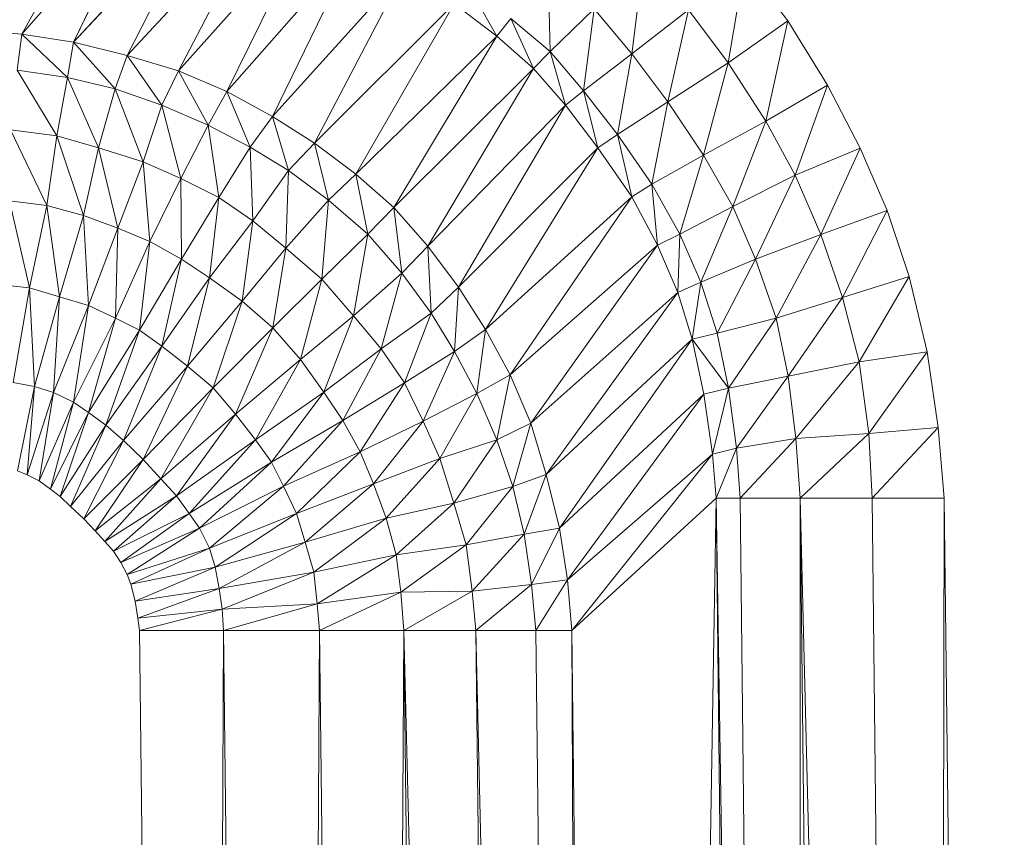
# Model space of a CAD drawing. Header units: metres. Extents: x 391.1 to 427.5, y 12.7 to 28.4.
# Tile 169 of 240: x 408.8315 to 408.8867, y 24.0261 to 24.072. Entities that reach past the tile are written whole.
import ezdxf

# ---------------------------------------------------------------- set-up
doc = ezdxf.new("R2010")
doc.units = ezdxf.units.M
doc.layers.add('02_MOBILIARIO', color=7, linetype='Continuous', lineweight=18)

# ---------------------------------------------------------------- blocks, each defined once
blk = doc.blocks.new('Family - Plats de dutxa PS-1-153501-01_ENLLUMENAT_PS1')
at = {"layer": '02_MOBILIARIO', "color": 253, "true_color": 0xaaaaaa}
for p, q in [((0.704435, 0.728821), (0.699866, 0.720494)), ((0.699866, 0.720494), (0.704435, 0.728821)), ((0.699866, 0.720494), (0.706908, 0.728618)), ((0.706908, 0.728618), (0.699866, 0.720494)), ((0.706908, 0.728618), (0.702759, 0.720043)), ((0.702759, 0.720043), (0.706908, 0.728618)), ((0.702759, 0.720043), (0.710273, 0.728133)), ((0.710273, 0.728133), (0.702759, 0.720043)), ((0.710273, 0.728133), (0.705764, 0.719293)), ((0.705764, 0.719293), (0.710273, 0.728133)), ((0.705764, 0.719293), (0.713367, 0.727487)), ((0.713367, 0.727487), (0.705764, 0.719293)), ((0.713367, 0.727487), (0.708656, 0.71843)), ((0.708656, 0.71843), (0.713367, 0.727487)), ((0.708656, 0.71843), (0.715984, 0.726672)), ((0.715984, 0.726672), (0.708656, 0.71843)), ((0.715984, 0.726672), (0.711361, 0.717266)), ((0.711361, 0.717266), (0.715984, 0.726672)), ((0.711361, 0.717266), (0.71865, 0.725544)), ((0.71865, 0.725544), (0.711361, 0.717266)), ((0.71865, 0.725544), (0.713916, 0.715878)), ((0.713916, 0.715878), (0.71865, 0.725544)), ((0.734098, 0.719382), (0.734772, 0.724776)), ((0.734772, 0.724776), (0.734098, 0.719382)), ((0.713916, 0.715878), (0.721359, 0.724094)), ((0.721359, 0.724094), (0.713916, 0.715878)), ((0.721359, 0.724094), (0.716282, 0.714376)), ((0.716282, 0.714376), (0.721359, 0.724094)), ((0.729379, 0.724101), (0.729514, 0.719517)), ((0.729514, 0.719517), (0.729379, 0.724101)), ((0.739508, 0.718877), (0.740424, 0.724408)), ((0.740424, 0.724408), (0.739508, 0.718877)), ((0.740424, 0.724408), (0.742853, 0.721235)), ((0.740424, 0.724408), (0.742853, 0.721235)), ((0.724867, 0.723292), (0.726512, 0.720373)), ((0.726512, 0.720373), (0.724867, 0.723292)), ((0.716282, 0.714376), (0.724113, 0.72219)), ((0.724113, 0.72219), (0.716282, 0.714376)), ((0.724113, 0.72219), (0.718593, 0.712641)), ((0.718593, 0.712641), (0.724113, 0.72219)), ((0.726512, 0.720373), (0.724113, 0.72219)), ((0.724113, 0.72219), (0.726512, 0.720373)), ((0.729514, 0.719517), (0.731985, 0.721908)), ((0.729514, 0.719517), (0.731985, 0.721908)), ((0.731375, 0.717308), (0.731985, 0.721908)), ((0.731985, 0.721908), (0.731375, 0.717308)), ((0.734098, 0.719382), (0.731985, 0.721908)), ((0.731985, 0.721908), (0.734098, 0.719382)), ((0.734098, 0.719382), (0.737277, 0.721855)), ((0.737277, 0.721855), (0.734098, 0.719382)), ((0.736121, 0.716686), (0.737277, 0.721855)), ((0.737277, 0.721855), (0.736121, 0.716686)), ((0.739508, 0.718877), (0.737277, 0.721855)), ((0.737277, 0.721855), (0.739508, 0.718877)), ((0.726512, 0.720373), (0.727305, 0.721378)), ((0.727305, 0.721378), (0.726512, 0.720373)), ((0.729514, 0.719517), (0.727305, 0.721378)), ((0.727305, 0.721378), (0.72857, 0.718573)), ((0.72857, 0.718573), (0.727305, 0.721378)), ((0.727305, 0.721378), (0.729514, 0.719517)), ((0.739508, 0.718877), (0.742853, 0.721235)), ((0.742853, 0.721235), (0.739508, 0.718877)), ((0.741614, 0.71561), (0.742853, 0.721235)), ((0.742853, 0.721235), (0.741614, 0.71561)), ((0.742853, 0.721235), (0.745071, 0.717635)), ((0.742853, 0.721235), (0.745071, 0.717635)), ((0.699866, 0.720494), (0.697019, 0.720731)), ((0.697019, 0.720731), (0.699866, 0.720494)), ((0.699603, 0.718467), (0.699866, 0.720494)), ((0.699866, 0.720494), (0.699603, 0.718467)), ((0.702759, 0.720043), (0.699866, 0.720494)), ((0.699866, 0.720494), (0.702421, 0.718054)), ((0.702421, 0.718054), (0.699866, 0.720494)), ((0.699866, 0.720494), (0.702759, 0.720043)), ((0.718593, 0.712641), (0.726512, 0.720373)), ((0.726512, 0.720373), (0.718593, 0.712641)), ((0.726512, 0.720373), (0.720739, 0.710758)), ((0.720739, 0.710758), (0.726512, 0.720373)), ((0.72857, 0.718573), (0.726512, 0.720373)), ((0.726512, 0.720373), (0.72857, 0.718573)), ((0.702421, 0.718054), (0.702759, 0.720043)), ((0.702759, 0.720043), (0.702421, 0.718054)), ((0.705764, 0.719293), (0.702759, 0.720043)), ((0.702759, 0.720043), (0.705088, 0.717416)), ((0.705088, 0.717416), (0.702759, 0.720043)), ((0.702759, 0.720043), (0.705764, 0.719293)), ((0.72857, 0.718573), (0.729514, 0.719517)), ((0.72857, 0.718573), (0.729514, 0.719517)), ((0.731375, 0.717308), (0.729514, 0.719517)), ((0.73037, 0.716515), (0.729514, 0.719517)), ((0.729514, 0.719517), (0.731375, 0.717308)), ((0.729514, 0.719517), (0.73037, 0.716515)), ((0.705088, 0.717416), (0.705764, 0.719293)), ((0.705764, 0.719293), (0.705088, 0.717416)), ((0.708656, 0.71843), (0.705764, 0.719293)), ((0.705764, 0.719293), (0.707717, 0.716516)), ((0.707717, 0.716516), (0.705764, 0.719293)), ((0.705764, 0.719293), (0.708656, 0.71843)), ((0.731375, 0.717308), (0.734098, 0.719382)), ((0.734098, 0.719382), (0.731375, 0.717308)), ((0.733289, 0.71487), (0.734098, 0.719382)), ((0.734098, 0.719382), (0.733289, 0.71487)), ((0.736121, 0.716686), (0.734098, 0.719382)), ((0.734098, 0.719382), (0.736121, 0.716686)), ((0.702421, 0.718054), (0.699603, 0.718467)), ((0.699603, 0.718467), (0.70182, 0.714789)), ((0.70182, 0.714789), (0.699603, 0.718467)), ((0.699603, 0.718467), (0.702421, 0.718054)), ((0.707717, 0.716516), (0.708656, 0.71843)), ((0.708656, 0.71843), (0.707717, 0.716516)), ((0.711361, 0.717266), (0.708656, 0.71843)), ((0.708656, 0.71843), (0.710309, 0.71539)), ((0.710309, 0.71539), (0.708656, 0.71843)), ((0.708656, 0.71843), (0.711361, 0.717266)), ((0.720739, 0.710758), (0.72857, 0.718573)), ((0.720739, 0.710758), (0.72857, 0.718573)), ((0.722637, 0.708596), (0.72857, 0.718573)), ((0.72857, 0.718573), (0.722637, 0.708596)), ((0.73037, 0.716515), (0.72857, 0.718573)), ((0.72857, 0.718573), (0.73037, 0.716515)), ((0.736121, 0.716686), (0.739508, 0.718877)), ((0.739508, 0.718877), (0.736121, 0.716686)), ((0.738111, 0.713704), (0.739508, 0.718877)), ((0.739508, 0.718877), (0.738111, 0.713704)), ((0.741614, 0.71561), (0.739508, 0.718877)), ((0.739508, 0.718877), (0.741614, 0.71561)), ((0.70182, 0.714789), (0.702421, 0.718054)), ((0.702421, 0.718054), (0.70182, 0.714789)), ((0.705088, 0.717416), (0.702421, 0.718054)), ((0.702421, 0.718054), (0.704152, 0.71411)), ((0.704152, 0.71411), (0.702421, 0.718054)), ((0.702421, 0.718054), (0.705088, 0.717416)), ((0.704152, 0.71411), (0.705088, 0.717416)), ((0.705088, 0.717416), (0.704152, 0.71411)), ((0.707717, 0.716516), (0.705088, 0.717416)), ((0.705088, 0.717416), (0.706669, 0.713322)), ((0.706669, 0.713322), (0.705088, 0.717416)), ((0.705088, 0.717416), (0.707717, 0.716516)), ((0.73037, 0.716515), (0.731375, 0.717308)), ((0.731375, 0.717308), (0.73037, 0.716515)), ((0.733289, 0.71487), (0.731375, 0.717308)), ((0.732187, 0.714116), (0.731375, 0.717308)), ((0.731375, 0.717308), (0.733289, 0.71487)), ((0.731375, 0.717308), (0.732187, 0.714116)), ((0.741614, 0.71561), (0.745071, 0.717635)), ((0.745071, 0.717635), (0.741614, 0.71561)), ((0.743267, 0.712582), (0.745071, 0.717635)), ((0.745071, 0.717635), (0.743267, 0.712582)), ((0.745071, 0.717635), (0.746908, 0.714101)), ((0.745071, 0.717635), (0.746908, 0.714101)), ((0.710309, 0.71539), (0.711361, 0.717266)), ((0.711361, 0.717266), (0.710309, 0.71539)), ((0.713916, 0.715878), (0.711361, 0.717266)), ((0.711361, 0.717266), (0.71268, 0.714148)), ((0.71268, 0.714148), (0.711361, 0.717266)), ((0.711361, 0.717266), (0.713916, 0.715878)), ((0.706669, 0.713322), (0.707717, 0.716516)), ((0.707717, 0.716516), (0.706669, 0.713322)), ((0.710309, 0.71539), (0.707717, 0.716516)), ((0.707717, 0.716516), (0.708773, 0.712384)), ((0.708773, 0.712384), (0.707717, 0.716516)), ((0.707717, 0.716516), (0.710309, 0.71539)), ((0.722637, 0.708596), (0.73037, 0.716515)), ((0.73037, 0.716515), (0.722637, 0.708596)), ((0.724373, 0.706286), (0.73037, 0.716515)), ((0.73037, 0.716515), (0.724373, 0.706286)), ((0.732187, 0.714116), (0.73037, 0.716515)), ((0.73037, 0.716515), (0.732187, 0.714116)), ((0.733289, 0.71487), (0.736121, 0.716686)), ((0.736121, 0.716686), (0.733289, 0.71487)), ((0.735212, 0.712078), (0.736121, 0.716686)), ((0.736121, 0.716686), (0.735212, 0.712078)), ((0.738111, 0.713704), (0.736121, 0.716686)), ((0.736121, 0.716686), (0.738111, 0.713704)), ((0.71268, 0.714148), (0.713916, 0.715878)), ((0.713916, 0.715878), (0.71268, 0.714148)), ((0.716282, 0.714376), (0.713916, 0.715878)), ((0.713916, 0.715878), (0.714821, 0.712834)), ((0.714821, 0.712834), (0.713916, 0.715878)), ((0.713916, 0.715878), (0.716282, 0.714376)), ((0.70182, 0.714789), (0.699227, 0.715127)), ((0.699227, 0.715127), (0.70126, 0.710871)), ((0.70126, 0.710871), (0.699227, 0.715127)), ((0.699227, 0.715127), (0.70182, 0.714789)), ((0.708773, 0.712384), (0.710309, 0.71539)), ((0.710309, 0.71539), (0.708773, 0.712384)), ((0.71268, 0.714148), (0.710309, 0.71539)), ((0.710309, 0.71539), (0.710914, 0.711333)), ((0.710914, 0.711333), (0.710309, 0.71539)), ((0.710309, 0.71539), (0.71268, 0.714148)), ((0.738111, 0.713704), (0.741614, 0.71561)), ((0.741614, 0.71561), (0.738111, 0.713704)), ((0.739755, 0.710814), (0.741614, 0.71561)), ((0.741614, 0.71561), (0.739755, 0.710814)), ((0.743267, 0.712582), (0.741614, 0.71561)), ((0.741614, 0.71561), (0.743267, 0.712582)), ((0.70126, 0.710871), (0.70182, 0.714789)), ((0.70182, 0.714789), (0.70126, 0.710871)), ((0.704152, 0.71411), (0.70182, 0.714789)), ((0.70182, 0.714789), (0.703326, 0.710308)), ((0.703326, 0.710308), (0.70182, 0.714789)), ((0.70182, 0.714789), (0.704152, 0.71411)), ((0.732187, 0.714116), (0.733289, 0.71487)), ((0.733289, 0.71487), (0.732187, 0.714116)), ((0.735212, 0.712078), (0.733289, 0.71487)), ((0.734091, 0.711362), (0.733289, 0.71487)), ((0.733289, 0.71487), (0.735212, 0.712078)), ((0.733289, 0.71487), (0.734091, 0.711362)), ((0.703326, 0.710308), (0.704152, 0.71411)), ((0.704152, 0.71411), (0.703326, 0.710308)), ((0.706669, 0.713322), (0.704152, 0.71411)), ((0.704152, 0.71411), (0.705242, 0.709595)), ((0.705242, 0.709595), (0.704152, 0.71411)), ((0.704152, 0.71411), (0.706669, 0.713322)), ((0.710914, 0.711333), (0.71268, 0.714148)), ((0.71268, 0.714148), (0.710914, 0.711333)), ((0.714821, 0.712834), (0.71268, 0.714148)), ((0.71268, 0.714148), (0.71283, 0.710019)), ((0.71283, 0.710019), (0.71268, 0.714148)), ((0.71268, 0.714148), (0.714821, 0.712834)), ((0.714821, 0.712834), (0.716282, 0.714376)), ((0.716282, 0.714376), (0.714821, 0.712834)), ((0.718593, 0.712641), (0.716282, 0.714376)), ((0.716282, 0.714376), (0.717075, 0.711183)), ((0.717075, 0.711183), (0.716282, 0.714376)), ((0.716282, 0.714376), (0.718593, 0.712641)), ((0.724373, 0.706286), (0.732187, 0.714116)), ((0.732187, 0.714116), (0.724373, 0.706286)), ((0.725874, 0.703919), (0.732187, 0.714116)), ((0.732187, 0.714116), (0.725874, 0.703919)), ((0.734091, 0.711362), (0.732187, 0.714116)), ((0.732187, 0.714116), (0.734091, 0.711362)), ((0.743267, 0.712582), (0.746908, 0.714101)), ((0.746908, 0.714101), (0.743267, 0.712582)), ((0.744694, 0.709251), (0.746908, 0.714101)), ((0.746908, 0.714101), (0.744694, 0.709251)), ((0.746908, 0.714101), (0.74842, 0.710589)), ((0.746908, 0.714101), (0.74842, 0.710589)), ((0.735212, 0.712078), (0.738111, 0.713704)), ((0.738111, 0.713704), (0.735212, 0.712078)), ((0.736795, 0.70927), (0.738111, 0.713704)), ((0.738111, 0.713704), (0.736795, 0.70927)), ((0.739755, 0.710814), (0.738111, 0.713704)), ((0.738111, 0.713704), (0.739755, 0.710814)), ((0.705242, 0.709595), (0.706669, 0.713322)), ((0.706669, 0.713322), (0.705242, 0.709595)), ((0.708773, 0.712384), (0.706669, 0.713322)), ((0.706669, 0.713322), (0.707045, 0.708845)), ((0.707045, 0.708845), (0.706669, 0.713322)), ((0.706669, 0.713322), (0.708773, 0.712384)), ((0.707045, 0.708845), (0.708773, 0.712384)), ((0.708773, 0.712384), (0.707045, 0.708845)), ((0.710914, 0.711333), (0.708773, 0.712384)), ((0.708773, 0.712384), (0.70881, 0.707869)), ((0.70881, 0.707869), (0.708773, 0.712384)), ((0.708773, 0.712384), (0.710914, 0.711333)), ((0.71283, 0.710019), (0.714821, 0.712834)), ((0.714821, 0.712834), (0.71283, 0.710019)), ((0.714821, 0.712834), (0.714671, 0.708481)), ((0.714671, 0.708481), (0.714821, 0.712834)), ((0.717075, 0.711183), (0.714821, 0.712834)), ((0.714821, 0.712834), (0.717075, 0.711183)), ((0.717075, 0.711183), (0.718593, 0.712641)), ((0.718593, 0.712641), (0.717075, 0.711183)), ((0.720739, 0.710758), (0.718593, 0.712641)), ((0.718593, 0.712641), (0.719267, 0.70927)), ((0.719267, 0.70927), (0.718593, 0.712641)), ((0.718593, 0.712641), (0.720739, 0.710758)), ((0.739755, 0.710814), (0.743267, 0.712582)), ((0.743267, 0.712582), (0.739755, 0.710814)), ((0.741026, 0.707857), (0.743267, 0.712582)), ((0.743267, 0.712582), (0.741026, 0.707857)), ((0.744694, 0.709251), (0.743267, 0.712582)), ((0.743267, 0.712582), (0.744694, 0.709251)), ((0.734091, 0.711362), (0.735212, 0.712078)), ((0.735212, 0.712078), (0.734091, 0.711362)), ((0.736795, 0.70927), (0.735212, 0.712078)), ((0.73554, 0.708654), (0.735212, 0.712078)), ((0.735212, 0.712078), (0.736795, 0.70927)), ((0.735212, 0.712078), (0.73554, 0.708654)), ((0.70881, 0.707869), (0.710914, 0.711333)), ((0.710914, 0.711333), (0.70881, 0.707869)), ((0.710914, 0.711333), (0.710388, 0.706818)), ((0.710388, 0.706818), (0.710914, 0.711333)), ((0.71283, 0.710019), (0.710914, 0.711333)), ((0.710914, 0.711333), (0.71283, 0.710019)), ((0.725874, 0.703919), (0.734091, 0.711362)), ((0.734091, 0.711362), (0.725874, 0.703919)), ((0.727263, 0.701364), (0.734091, 0.711362)), ((0.734091, 0.711362), (0.727263, 0.701364)), ((0.73554, 0.708654), (0.734091, 0.711362)), ((0.734091, 0.711362), (0.73554, 0.708654)), ((0.70126, 0.710871), (0.699156, 0.711134)), ((0.699156, 0.711134), (0.700283, 0.706244)), ((0.700283, 0.706244), (0.699156, 0.711134)), ((0.699156, 0.711134), (0.70126, 0.710871)), ((0.700283, 0.706244), (0.70126, 0.710871)), ((0.70126, 0.710871), (0.700283, 0.706244)), ((0.703326, 0.710308), (0.70126, 0.710871)), ((0.70126, 0.710871), (0.701974, 0.705756)), ((0.701974, 0.705756), (0.70126, 0.710871)), ((0.70126, 0.710871), (0.703326, 0.710308)), ((0.714671, 0.708481), (0.717075, 0.711183)), ((0.717075, 0.711183), (0.714671, 0.708481)), ((0.717075, 0.711183), (0.716697, 0.706743)), ((0.716697, 0.706743), (0.717075, 0.711183)), ((0.719267, 0.70927), (0.717075, 0.711183)), ((0.717075, 0.711183), (0.719267, 0.70927)), ((0.719267, 0.70927), (0.720739, 0.710758)), ((0.719267, 0.70927), (0.720739, 0.710758)), ((0.722637, 0.708596), (0.720739, 0.710758)), ((0.72118, 0.707078), (0.720739, 0.710758)), ((0.720739, 0.710758), (0.722637, 0.708596)), ((0.720739, 0.710758), (0.72118, 0.707078)), ((0.736795, 0.70927), (0.739755, 0.710814)), ((0.739755, 0.710814), (0.736795, 0.70927)), ((0.73796, 0.706565), (0.739755, 0.710814)), ((0.739755, 0.710814), (0.73796, 0.706565)), ((0.741026, 0.707857), (0.739755, 0.710814)), ((0.739755, 0.710814), (0.741026, 0.707857)), ((0.701974, 0.705756), (0.703326, 0.710308)), ((0.703326, 0.710308), (0.701974, 0.705756)), ((0.705242, 0.709595), (0.703326, 0.710308)), ((0.703326, 0.710308), (0.703589, 0.705268)), ((0.703589, 0.705268), (0.703326, 0.710308)), ((0.703326, 0.710308), (0.705242, 0.709595)), ((0.744694, 0.709251), (0.74842, 0.710589)), ((0.74842, 0.710589), (0.744694, 0.709251)), ((0.745916, 0.705715), (0.74842, 0.710589)), ((0.74842, 0.710589), (0.745916, 0.705715)), ((0.74842, 0.710589), (0.749651, 0.706895)), ((0.74842, 0.710589), (0.749651, 0.706895)), ((0.703589, 0.705268), (0.705242, 0.709595)), ((0.705242, 0.709595), (0.703589, 0.705268)), ((0.705242, 0.709595), (0.705109, 0.704551)), ((0.705109, 0.704551), (0.705242, 0.709595)), ((0.707045, 0.708845), (0.705242, 0.709595)), ((0.705242, 0.709595), (0.707045, 0.708845)), ((0.710388, 0.706818), (0.71283, 0.710019)), ((0.71283, 0.710019), (0.710388, 0.706818)), ((0.71283, 0.710019), (0.712229, 0.705505)), ((0.712229, 0.705505), (0.71283, 0.710019)), ((0.714671, 0.708481), (0.71283, 0.710019)), ((0.71283, 0.710019), (0.714671, 0.708481)), ((0.716697, 0.706743), (0.719267, 0.70927)), ((0.716697, 0.706743), (0.719267, 0.70927)), ((0.718477, 0.704674), (0.719267, 0.70927)), ((0.719267, 0.70927), (0.718477, 0.704674)), ((0.72118, 0.707078), (0.719267, 0.70927)), ((0.719267, 0.70927), (0.72118, 0.707078)), ((0.73554, 0.708654), (0.736795, 0.70927)), ((0.736795, 0.70927), (0.73554, 0.708654)), ((0.736669, 0.705987), (0.736795, 0.70927)), ((0.736795, 0.70927), (0.736669, 0.705987)), ((0.73796, 0.706565), (0.736795, 0.70927)), ((0.736795, 0.70927), (0.73796, 0.706565)), ((0.741026, 0.707857), (0.744694, 0.709251)), ((0.744694, 0.709251), (0.741026, 0.707857)), ((0.742188, 0.704551), (0.744694, 0.709251)), ((0.744694, 0.709251), (0.742188, 0.704551)), ((0.745916, 0.705715), (0.744694, 0.709251)), ((0.744694, 0.709251), (0.745916, 0.705715)), ((0.705109, 0.704551), (0.707045, 0.708845)), ((0.707045, 0.708845), (0.705109, 0.704551)), ((0.707045, 0.708845), (0.706458, 0.703877)), ((0.706458, 0.703877), (0.707045, 0.708845)), ((0.70881, 0.707869), (0.707045, 0.708845)), ((0.707045, 0.708845), (0.70881, 0.707869)), ((0.712229, 0.705505), (0.714671, 0.708481)), ((0.714671, 0.708481), (0.712229, 0.705505)), ((0.714671, 0.708481), (0.713941, 0.704015)), ((0.713941, 0.704015), (0.714671, 0.708481)), ((0.716697, 0.706743), (0.714671, 0.708481)), ((0.714671, 0.708481), (0.716697, 0.706743)), ((0.72118, 0.707078), (0.722637, 0.708596)), ((0.722637, 0.708596), (0.72118, 0.707078)), ((0.724373, 0.706286), (0.722637, 0.708596)), ((0.722831, 0.704824), (0.722637, 0.708596)), ((0.722637, 0.708596), (0.724373, 0.706286)), ((0.722637, 0.708596), (0.722831, 0.704824)), ((0.727263, 0.701364), (0.73554, 0.708654)), ((0.73554, 0.708654), (0.727263, 0.701364)), ((0.728426, 0.69866), (0.73554, 0.708654)), ((0.73554, 0.708654), (0.728426, 0.69866)), ((0.736669, 0.705987), (0.73554, 0.708654)), ((0.73554, 0.708654), (0.736669, 0.705987)), ((0.706458, 0.703877), (0.70881, 0.707869)), ((0.70881, 0.707869), (0.706458, 0.703877)), ((0.70881, 0.707869), (0.707721, 0.702979)), ((0.707721, 0.702979), (0.70881, 0.707869)), ((0.710388, 0.706818), (0.70881, 0.707869)), ((0.70881, 0.707869), (0.710388, 0.706818)), ((0.73796, 0.706565), (0.741026, 0.707857)), ((0.741026, 0.707857), (0.73796, 0.706565)), ((0.738876, 0.70371), (0.741026, 0.707857)), ((0.741026, 0.707857), (0.738876, 0.70371)), ((0.742188, 0.704551), (0.741026, 0.707857)), ((0.741026, 0.707857), (0.742188, 0.704551)), ((0.707721, 0.702979), (0.710388, 0.706818)), ((0.710388, 0.706818), (0.707721, 0.702979)), ((0.710388, 0.706818), (0.709154, 0.701854)), ((0.709154, 0.701854), (0.710388, 0.706818)), ((0.712229, 0.705505), (0.710388, 0.706818)), ((0.710388, 0.706818), (0.712229, 0.705505)), ((0.718477, 0.704674), (0.72118, 0.707078)), ((0.72118, 0.707078), (0.718477, 0.704674)), ((0.720016, 0.702833), (0.72118, 0.707078)), ((0.72118, 0.707078), (0.720016, 0.702833)), ((0.722831, 0.704824), (0.72118, 0.707078)), ((0.72118, 0.707078), (0.722831, 0.704824)), ((0.745916, 0.705715), (0.749651, 0.706895)), ((0.749651, 0.706895), (0.745916, 0.705715)), ((0.746848, 0.702106), (0.749651, 0.706895)), ((0.749651, 0.706895), (0.746848, 0.702106)), ((0.749651, 0.706895), (0.750676, 0.702653)), ((0.749651, 0.706895), (0.750676, 0.702653)), ((0.700283, 0.706244), (0.698518, 0.706432)), ((0.698518, 0.706432), (0.700283, 0.706244)), ((0.699367, 0.700944), (0.700283, 0.706244)), ((0.700283, 0.706244), (0.699367, 0.700944)), ((0.701974, 0.705756), (0.700283, 0.706244)), ((0.700283, 0.706244), (0.700561, 0.700706)), ((0.700561, 0.700706), (0.700283, 0.706244)), ((0.700283, 0.706244), (0.701974, 0.705756)), ((0.713941, 0.704015), (0.716697, 0.706743)), ((0.713941, 0.704015), (0.716697, 0.706743)), ((0.715502, 0.702232), (0.716697, 0.706743)), ((0.716697, 0.706743), (0.715502, 0.702232)), ((0.718477, 0.704674), (0.716697, 0.706743)), ((0.716697, 0.706743), (0.718477, 0.704674)), ((0.722831, 0.704824), (0.724373, 0.706286)), ((0.724373, 0.706286), (0.722831, 0.704824)), ((0.724144, 0.702683), (0.724373, 0.706286)), ((0.724373, 0.706286), (0.724144, 0.702683)), ((0.725874, 0.703919), (0.724373, 0.706286)), ((0.724373, 0.706286), (0.725874, 0.703919)), ((0.736669, 0.705987), (0.73796, 0.706565)), ((0.73796, 0.706565), (0.736669, 0.705987)), ((0.737484, 0.70337), (0.73796, 0.706565)), ((0.73796, 0.706565), (0.737484, 0.70337)), ((0.738876, 0.70371), (0.73796, 0.706565)), ((0.73796, 0.706565), (0.738876, 0.70371)), ((0.700561, 0.700706), (0.701974, 0.705756)), ((0.701974, 0.705756), (0.700561, 0.700706)), ((0.701974, 0.705756), (0.701635, 0.700386)), ((0.701635, 0.700386), (0.701974, 0.705756)), ((0.703589, 0.705268), (0.701974, 0.705756)), ((0.701974, 0.705756), (0.703589, 0.705268)), ((0.728426, 0.69866), (0.736669, 0.705987)), ((0.736669, 0.705987), (0.728426, 0.69866)), ((0.729289, 0.695767), (0.736669, 0.705987)), ((0.736669, 0.705987), (0.729289, 0.695767)), ((0.737484, 0.70337), (0.736669, 0.705987)), ((0.736669, 0.705987), (0.737484, 0.70337)), ((0.742188, 0.704551), (0.745916, 0.705715)), ((0.745916, 0.705715), (0.742188, 0.704551)), ((0.74286, 0.701296), (0.745916, 0.705715)), ((0.745916, 0.705715), (0.74286, 0.701296)), ((0.746848, 0.702106), (0.745916, 0.705715)), ((0.745916, 0.705715), (0.746848, 0.702106)), ((0.701635, 0.700386), (0.703589, 0.705268)), ((0.703589, 0.705268), (0.701635, 0.700386)), ((0.703589, 0.705268), (0.702753, 0.699839)), ((0.702753, 0.699839), (0.703589, 0.705268)), ((0.705109, 0.704551), (0.703589, 0.705268)), ((0.703589, 0.705268), (0.705109, 0.704551)), ((0.709154, 0.701854), (0.712229, 0.705505)), ((0.712229, 0.705505), (0.709154, 0.701854)), ((0.712229, 0.705505), (0.710604, 0.700643)), ((0.710604, 0.700643), (0.712229, 0.705505)), ((0.713941, 0.704015), (0.712229, 0.705505)), ((0.712229, 0.705505), (0.713941, 0.704015)), ((0.715502, 0.702232), (0.718477, 0.704674)), ((0.718477, 0.704674), (0.715502, 0.702232)), ((0.716815, 0.700391), (0.718477, 0.704674)), ((0.718477, 0.704674), (0.716815, 0.700391)), ((0.720016, 0.702833), (0.718477, 0.704674)), ((0.718477, 0.704674), (0.720016, 0.702833)), ((0.720016, 0.702833), (0.722831, 0.704824)), ((0.722831, 0.704824), (0.720016, 0.702833)), ((0.72133, 0.700917), (0.722831, 0.704824)), ((0.722831, 0.704824), (0.72133, 0.700917)), ((0.724144, 0.702683), (0.722831, 0.704824)), ((0.722831, 0.704824), (0.724144, 0.702683)), ((0.702753, 0.699839), (0.705109, 0.704551)), ((0.705109, 0.704551), (0.702753, 0.699839)), ((0.705109, 0.704551), (0.703589, 0.69926)), ((0.703589, 0.69926), (0.705109, 0.704551)), ((0.706458, 0.703877), (0.705109, 0.704551)), ((0.705109, 0.704551), (0.706458, 0.703877)), ((0.738876, 0.70371), (0.742188, 0.704551)), ((0.742188, 0.704551), (0.738876, 0.70371)), ((0.739522, 0.700616), (0.742188, 0.704551)), ((0.742188, 0.704551), (0.739522, 0.700616)), ((0.74286, 0.701296), (0.742188, 0.704551)), ((0.742188, 0.704551), (0.74286, 0.701296)), ((0.703589, 0.69926), (0.706458, 0.703877)), ((0.706458, 0.703877), (0.703589, 0.69926)), ((0.706458, 0.703877), (0.704566, 0.698547)), ((0.704566, 0.698547), (0.706458, 0.703877)), ((0.707721, 0.702979), (0.706458, 0.703877)), ((0.706458, 0.703877), (0.707721, 0.702979)), ((0.710604, 0.700643), (0.713941, 0.704015)), ((0.710604, 0.700643), (0.713941, 0.704015)), ((0.711851, 0.699158), (0.713941, 0.704015)), ((0.713941, 0.704015), (0.711851, 0.699158)), ((0.715502, 0.702232), (0.713941, 0.704015)), ((0.713941, 0.704015), (0.715502, 0.702232)), ((0.724144, 0.702683), (0.725874, 0.703919)), ((0.725874, 0.703919), (0.724144, 0.702683)), ((0.725386, 0.700313), (0.725874, 0.703919)), ((0.725874, 0.703919), (0.725386, 0.700313)), ((0.727263, 0.701364), (0.725874, 0.703919)), ((0.725874, 0.703919), (0.727263, 0.701364)), ((0.738876, 0.70371), (0.737484, 0.70337)), ((0.738876, 0.70371), (0.737484, 0.70337)), ((0.739522, 0.700616), (0.738876, 0.70371)), ((0.738876, 0.70371), (0.739522, 0.700616)), ((0.704566, 0.698547), (0.707721, 0.702979)), ((0.707721, 0.702979), (0.704566, 0.698547)), ((0.707721, 0.702979), (0.705572, 0.697674)), ((0.705572, 0.697674), (0.707721, 0.702979)), ((0.709154, 0.701854), (0.707721, 0.702979)), ((0.707721, 0.702979), (0.709154, 0.701854)), ((0.729289, 0.695767), (0.737484, 0.70337)), ((0.737484, 0.70337), (0.729289, 0.695767)), ((0.73004, 0.692762), (0.737484, 0.70337)), ((0.737484, 0.70337), (0.73004, 0.692762)), ((0.739522, 0.700616), (0.737484, 0.70337)), ((0.738129, 0.700276), (0.737484, 0.70337)), ((0.737484, 0.70337), (0.739522, 0.700616)), ((0.737484, 0.70337), (0.738129, 0.700276)), ((0.716815, 0.700391), (0.720016, 0.702833)), ((0.720016, 0.702833), (0.716815, 0.700391)), ((0.717866, 0.698814), (0.720016, 0.702833)), ((0.720016, 0.702833), (0.717866, 0.698814)), ((0.72133, 0.700917), (0.720016, 0.702833)), ((0.720016, 0.702833), (0.72133, 0.700917)), ((0.72133, 0.700917), (0.724144, 0.702683)), ((0.724144, 0.702683), (0.72133, 0.700917)), ((0.72238, 0.698776), (0.724144, 0.702683)), ((0.724144, 0.702683), (0.72238, 0.698776)), ((0.725386, 0.700313), (0.724144, 0.702683)), ((0.724144, 0.702683), (0.725386, 0.700313)), ((0.746848, 0.702106), (0.750676, 0.702653)), ((0.750676, 0.702653), (0.746848, 0.702106)), ((0.747395, 0.69807), (0.750676, 0.702653)), ((0.750676, 0.702653), (0.747395, 0.69807)), ((0.750676, 0.702653), (0.751291, 0.698412)), ((0.750676, 0.702653), (0.751291, 0.698412)), ((0.705572, 0.697674), (0.709154, 0.701854)), ((0.709154, 0.701854), (0.705572, 0.697674)), ((0.709154, 0.701854), (0.706672, 0.696607)), ((0.706672, 0.696607), (0.709154, 0.701854)), ((0.710604, 0.700643), (0.709154, 0.701854)), ((0.709154, 0.701854), (0.710604, 0.700643)), ((0.711851, 0.699158), (0.715502, 0.702232)), ((0.715502, 0.702232), (0.711851, 0.699158)), ((0.712976, 0.697724), (0.715502, 0.702232)), ((0.715502, 0.702232), (0.712976, 0.697724)), ((0.716815, 0.700391), (0.715502, 0.702232)), ((0.715502, 0.702232), (0.716815, 0.700391)), ((0.74286, 0.701296), (0.746848, 0.702106)), ((0.746848, 0.702106), (0.74286, 0.701296)), ((0.743295, 0.697796), (0.746848, 0.702106)), ((0.746848, 0.702106), (0.743295, 0.697796)), ((0.747395, 0.69807), (0.746848, 0.702106)), ((0.746848, 0.702106), (0.747395, 0.69807)), ((0.725386, 0.700313), (0.727263, 0.701364)), ((0.727263, 0.701364), (0.725386, 0.700313)), ((0.726512, 0.697721), (0.727263, 0.701364)), ((0.727263, 0.701364), (0.726512, 0.697721)), ((0.728426, 0.69866), (0.727263, 0.701364)), ((0.727263, 0.701364), (0.728426, 0.69866)), ((0.739522, 0.700616), (0.74286, 0.701296)), ((0.74286, 0.701296), (0.739522, 0.700616)), ((0.739973, 0.697251), (0.74286, 0.701296)), ((0.74286, 0.701296), (0.739973, 0.697251)), ((0.743295, 0.697796), (0.74286, 0.701296)), ((0.74286, 0.701296), (0.743295, 0.697796)), ((0.700561, 0.700706), (0.699367, 0.700944)), ((0.699367, 0.700944), (0.700561, 0.700706)), ((0.717866, 0.698814), (0.72133, 0.700917)), ((0.72133, 0.700917), (0.717866, 0.698814)), ((0.718842, 0.697048), (0.72133, 0.700917)), ((0.72133, 0.700917), (0.718842, 0.697048)), ((0.72238, 0.698776), (0.72133, 0.700917)), ((0.72133, 0.700917), (0.72238, 0.698776)), ((0.699606, 0.69598), (0.700561, 0.700706)), ((0.700561, 0.700706), (0.699606, 0.69598)), ((0.700561, 0.700706), (0.700149, 0.695763)), ((0.700149, 0.695763), (0.700561, 0.700706)), ((0.700149, 0.695763), (0.701635, 0.700386)), ((0.701635, 0.700386), (0.700149, 0.695763)), ((0.701635, 0.700386), (0.700561, 0.700706)), ((0.700561, 0.700706), (0.701635, 0.700386)), ((0.701635, 0.700386), (0.700821, 0.695416)), ((0.700821, 0.695416), (0.701635, 0.700386)), ((0.702753, 0.699839), (0.701635, 0.700386)), ((0.701635, 0.700386), (0.702753, 0.699839)), ((0.706672, 0.696607), (0.710604, 0.700643)), ((0.706672, 0.696607), (0.710604, 0.700643)), ((0.707666, 0.695524), (0.710604, 0.700643)), ((0.710604, 0.700643), (0.707666, 0.695524)), ((0.711851, 0.699158), (0.710604, 0.700643)), ((0.710604, 0.700643), (0.711851, 0.699158)), ((0.712976, 0.697724), (0.716815, 0.700391)), ((0.716815, 0.700391), (0.712976, 0.697724)), ((0.713873, 0.696461), (0.716815, 0.700391)), ((0.716815, 0.700391), (0.713873, 0.696461)), ((0.717866, 0.698814), (0.716815, 0.700391)), ((0.716815, 0.700391), (0.717866, 0.698814)), ((0.72238, 0.698776), (0.725386, 0.700313)), ((0.725386, 0.700313), (0.72238, 0.698776)), ((0.723319, 0.696672), (0.725386, 0.700313)), ((0.725386, 0.700313), (0.723319, 0.696672)), ((0.726512, 0.697721), (0.725386, 0.700313)), ((0.725386, 0.700313), (0.726512, 0.697721)), ((0.73004, 0.692762), (0.738129, 0.700276)), ((0.738129, 0.700276), (0.73004, 0.692762)), ((0.73049, 0.689869), (0.738129, 0.700276)), ((0.738129, 0.700276), (0.73049, 0.689869)), ((0.738129, 0.700276), (0.739522, 0.700616)), ((0.738129, 0.700276), (0.739522, 0.700616)), ((0.738615, 0.696911), (0.738129, 0.700276)), ((0.738129, 0.700276), (0.738615, 0.696911)), ((0.738615, 0.696911), (0.739522, 0.700616)), ((0.739522, 0.700616), (0.738615, 0.696911)), ((0.739973, 0.697251), (0.739522, 0.700616)), ((0.739522, 0.700616), (0.739973, 0.697251)), ((0.700821, 0.695416), (0.702753, 0.699839)), ((0.702753, 0.699839), (0.700821, 0.695416)), ((0.702753, 0.699839), (0.701473, 0.694959)), ((0.701473, 0.694959), (0.702753, 0.699839)), ((0.703589, 0.69926), (0.702753, 0.699839)), ((0.702753, 0.699839), (0.703589, 0.69926)), ((0.701473, 0.694959), (0.703589, 0.69926)), ((0.703589, 0.69926), (0.701473, 0.694959)), ((0.703589, 0.69926), (0.702012, 0.694539)), ((0.702012, 0.694539), (0.703589, 0.69926)), ((0.704566, 0.698547), (0.703589, 0.69926)), ((0.703589, 0.69926), (0.704566, 0.698547)), ((0.707666, 0.695524), (0.711851, 0.699158)), ((0.711851, 0.699158), (0.707666, 0.695524)), ((0.708544, 0.694569), (0.711851, 0.699158)), ((0.711851, 0.699158), (0.708544, 0.694569)), ((0.712976, 0.697724), (0.711851, 0.699158)), ((0.711851, 0.699158), (0.712976, 0.697724)), ((0.702012, 0.694539), (0.704566, 0.698547)), ((0.704566, 0.698547), (0.702012, 0.694539)), ((0.704566, 0.698547), (0.702597, 0.693983)), ((0.702597, 0.693983), (0.704566, 0.698547)), ((0.705572, 0.697674), (0.704566, 0.698547)), ((0.704566, 0.698547), (0.705572, 0.697674)), ((0.713873, 0.696461), (0.717866, 0.698814)), ((0.717866, 0.698814), (0.713873, 0.696461)), ((0.714548, 0.695113), (0.717866, 0.698814)), ((0.717866, 0.698814), (0.714548, 0.695113)), ((0.718842, 0.697048), (0.717866, 0.698814)), ((0.717866, 0.698814), (0.718842, 0.697048)), ((0.718842, 0.697048), (0.72238, 0.698776)), ((0.72238, 0.698776), (0.718842, 0.697048)), ((0.719592, 0.695245), (0.72238, 0.698776)), ((0.72238, 0.698776), (0.719592, 0.695245)), ((0.723319, 0.696672), (0.72238, 0.698776)), ((0.72238, 0.698776), (0.723319, 0.696672)), ((0.726512, 0.697721), (0.728426, 0.69866)), ((0.728426, 0.69866), (0.726512, 0.697721)), ((0.727413, 0.695091), (0.728426, 0.69866)), ((0.728426, 0.69866), (0.727413, 0.695091)), ((0.729289, 0.695767), (0.728426, 0.69866)), ((0.728426, 0.69866), (0.729289, 0.695767)), ((0.743295, 0.697796), (0.747395, 0.69807)), ((0.747395, 0.69807), (0.743295, 0.697796)), ((0.743536, 0.694438), (0.747395, 0.69807)), ((0.747395, 0.69807), (0.743536, 0.694438)), ((0.747395, 0.69807), (0.751291, 0.698412)), ((0.751291, 0.698412), (0.747395, 0.69807)), ((0.747581, 0.694438), (0.747395, 0.69807)), ((0.747395, 0.69807), (0.747581, 0.694438)), ((0.747581, 0.694438), (0.751291, 0.698412)), ((0.751291, 0.698412), (0.747581, 0.694438)), ((0.751291, 0.698412), (0.751626, 0.694438)), ((0.751291, 0.698412), (0.751626, 0.694438)), ((0.702597, 0.693983), (0.705572, 0.697674)), ((0.705572, 0.697674), (0.702597, 0.693983)), ((0.705572, 0.697674), (0.703332, 0.693278)), ((0.703332, 0.693278), (0.705572, 0.697674)), ((0.706672, 0.696607), (0.705572, 0.697674)), ((0.705572, 0.697674), (0.706672, 0.696607)), ((0.708544, 0.694569), (0.712976, 0.697724)), ((0.712976, 0.697724), (0.708544, 0.694569)), ((0.709257, 0.693592), (0.712976, 0.697724)), ((0.712976, 0.697724), (0.709257, 0.693592)), ((0.713873, 0.696461), (0.712976, 0.697724)), ((0.712976, 0.697724), (0.713873, 0.696461)), ((0.723319, 0.696672), (0.726512, 0.697721)), ((0.726512, 0.697721), (0.723319, 0.696672)), ((0.724107, 0.694156), (0.726512, 0.697721)), ((0.726512, 0.697721), (0.724107, 0.694156)), ((0.727413, 0.695091), (0.726512, 0.697721)), ((0.726512, 0.697721), (0.727413, 0.695091)), ((0.739973, 0.697251), (0.743295, 0.697796)), ((0.743295, 0.697796), (0.739973, 0.697251)), ((0.740166, 0.694438), (0.743295, 0.697796)), ((0.743295, 0.697796), (0.740166, 0.694438)), ((0.743536, 0.694438), (0.743295, 0.697796)), ((0.743295, 0.697796), (0.743536, 0.694438)), ((0.714548, 0.695113), (0.718842, 0.697048)), ((0.718842, 0.697048), (0.714548, 0.695113)), ((0.715265, 0.693592), (0.718842, 0.697048)), ((0.718842, 0.697048), (0.715265, 0.693592)), ((0.719592, 0.695245), (0.718842, 0.697048)), ((0.718842, 0.697048), (0.719592, 0.695245)), ((0.73049, 0.689869), (0.738615, 0.696911)), ((0.738615, 0.696911), (0.73049, 0.689869)), ((0.730727, 0.687023), (0.738615, 0.696911)), ((0.738615, 0.696911), (0.730727, 0.687023)), ((0.738615, 0.696911), (0.739973, 0.697251)), ((0.739973, 0.697251), (0.738615, 0.696911)), ((0.738817, 0.694438), (0.738615, 0.696911)), ((0.738615, 0.696911), (0.738817, 0.694438)), ((0.738817, 0.694438), (0.739973, 0.697251)), ((0.739973, 0.697251), (0.738817, 0.694438)), ((0.740166, 0.694438), (0.739973, 0.697251)), ((0.739973, 0.697251), (0.740166, 0.694438)), ((0.703332, 0.693278), (0.706672, 0.696607)), ((0.703332, 0.693278), (0.706672, 0.696607)), ((0.703977, 0.692618), (0.706672, 0.696607)), ((0.706672, 0.696607), (0.703977, 0.692618)), ((0.707666, 0.695524), (0.706672, 0.696607)), ((0.706672, 0.696607), (0.707666, 0.695524)), ((0.709257, 0.693592), (0.713873, 0.696461)), ((0.713873, 0.696461), (0.709257, 0.693592)), ((0.709835, 0.692756), (0.713873, 0.696461)), ((0.713873, 0.696461), (0.709835, 0.692756)), ((0.714548, 0.695113), (0.713873, 0.696461)), ((0.713873, 0.696461), (0.714548, 0.695113)), ((0.719592, 0.695245), (0.723319, 0.696672)), ((0.723319, 0.696672), (0.719592, 0.695245)), ((0.720305, 0.693329), (0.723319, 0.696672)), ((0.723319, 0.696672), (0.720305, 0.693329)), ((0.724107, 0.694156), (0.723319, 0.696672)), ((0.723319, 0.696672), (0.724107, 0.694156)), ((0.700149, 0.695763), (0.699606, 0.69598)), ((0.699606, 0.69598), (0.700149, 0.695763)), ((0.700821, 0.695416), (0.700149, 0.695763)), ((0.700149, 0.695763), (0.700821, 0.695416)), ((0.727413, 0.695091), (0.729289, 0.695767)), ((0.729289, 0.695767), (0.727413, 0.695091)), ((0.728051, 0.692424), (0.729289, 0.695767)), ((0.729289, 0.695767), (0.728051, 0.692424)), ((0.73004, 0.692762), (0.729289, 0.695767)), ((0.729289, 0.695767), (0.73004, 0.692762)), ((0.701473, 0.694959), (0.700821, 0.695416)), ((0.700821, 0.695416), (0.701473, 0.694959)), ((0.703977, 0.692618), (0.707666, 0.695524)), ((0.707666, 0.695524), (0.703977, 0.692618)), ((0.704517, 0.692017), (0.707666, 0.695524)), ((0.707666, 0.695524), (0.704517, 0.692017)), ((0.708544, 0.694569), (0.707666, 0.695524)), ((0.707666, 0.695524), (0.708544, 0.694569)), ((0.715265, 0.693592), (0.719592, 0.695245)), ((0.719592, 0.695245), (0.715265, 0.693592)), ((0.715753, 0.691977), (0.719592, 0.695245)), ((0.719592, 0.695245), (0.715753, 0.691977)), ((0.720305, 0.693329), (0.719592, 0.695245)), ((0.719592, 0.695245), (0.720305, 0.693329)), ((0.702012, 0.694539), (0.701473, 0.694959)), ((0.701473, 0.694959), (0.702012, 0.694539)), ((0.709835, 0.692756), (0.714548, 0.695113)), ((0.714548, 0.695113), (0.709835, 0.692756)), ((0.710383, 0.691639), (0.714548, 0.695113)), ((0.714548, 0.695113), (0.710383, 0.691639)), ((0.715265, 0.693592), (0.714548, 0.695113)), ((0.714548, 0.695113), (0.715265, 0.693592)), ((0.724107, 0.694156), (0.727413, 0.695091)), ((0.727413, 0.695091), (0.724107, 0.694156)), ((0.724786, 0.691823), (0.727413, 0.695091)), ((0.727413, 0.695091), (0.724786, 0.691823)), ((0.728051, 0.692424), (0.727413, 0.695091)), ((0.727413, 0.695091), (0.728051, 0.692424)), ((0.702597, 0.693983), (0.702012, 0.694539)), ((0.702012, 0.694539), (0.702597, 0.693983)), ((0.704517, 0.692017), (0.708544, 0.694569)), ((0.708544, 0.694569), (0.704517, 0.692017)), ((0.704996, 0.691462), (0.708544, 0.694569)), ((0.708544, 0.694569), (0.704996, 0.691462)), ((0.709257, 0.693592), (0.708544, 0.694569)), ((0.708544, 0.694569), (0.709257, 0.693592)), ((0.720305, 0.693329), (0.724107, 0.694156)), ((0.724107, 0.694156), (0.720305, 0.693329)), ((0.720868, 0.691263), (0.724107, 0.694156)), ((0.724107, 0.694156), (0.720868, 0.691263)), ((0.724786, 0.691823), (0.724107, 0.694156)), ((0.724107, 0.694156), (0.724786, 0.691823)), ((0.730727, 0.687023), (0.738817, 0.694438)), ((0.738817, 0.694438), (0.730727, 0.687023)), ((0.734098, 0.4), (0.738817, 0.694438)), ((0.738817, 0.694438), (0.734098, 0.4)), ((0.742188, 0.4), (0.738817, 0.694438)), ((0.738817, 0.694438), (0.743536, 0.4)), ((0.740166, 0.694438), (0.738817, 0.694438)), ((0.743536, 0.4), (0.738817, 0.694438)), ((0.740166, 0.694438), (0.738817, 0.694438)), ((0.738817, 0.694438), (0.742188, 0.4)), ((0.743536, 0.4), (0.740166, 0.694438)), ((0.740166, 0.694438), (0.743536, 0.694438)), ((0.743536, 0.694438), (0.740166, 0.694438)), ((0.740166, 0.694438), (0.743536, 0.4)), ((0.746907, 0.4), (0.743536, 0.694438)), ((0.743536, 0.694438), (0.750952, 0.4)), ((0.747581, 0.694438), (0.743536, 0.694438)), ((0.750952, 0.4), (0.743536, 0.694438)), ((0.747581, 0.694438), (0.743536, 0.694438)), ((0.743536, 0.4), (0.743536, 0.694438)), ((0.743536, 0.694438), (0.746907, 0.4)), ((0.743536, 0.694438), (0.743536, 0.4)), ((0.750952, 0.4), (0.747581, 0.694438)), ((0.747581, 0.694438), (0.751626, 0.694438)), ((0.751626, 0.694438), (0.747581, 0.694438)), ((0.747581, 0.694438), (0.750952, 0.4)), ((0.750952, 0.4), (0.751626, 0.694438)), ((0.751626, 0.694438), (0.750952, 0.4)), ((0.751626, 0.694438), (0.754997, 0.4)), ((0.751626, 0.694438), (0.754997, 0.4)), ((0.703332, 0.693278), (0.702597, 0.693983)), ((0.702597, 0.693983), (0.703332, 0.693278)), ((0.704996, 0.691462), (0.709257, 0.693592)), ((0.709257, 0.693592), (0.704996, 0.691462)), ((0.705413, 0.690825), (0.709257, 0.693592)), ((0.709257, 0.693592), (0.705413, 0.690825)), ((0.709835, 0.692756), (0.709257, 0.693592)), ((0.709257, 0.693592), (0.709835, 0.692756)), ((0.710383, 0.691639), (0.715265, 0.693592)), ((0.715265, 0.693592), (0.710383, 0.691639)), ((0.710703, 0.690564), (0.715265, 0.693592)), ((0.715265, 0.693592), (0.710703, 0.690564)), ((0.715753, 0.691977), (0.715265, 0.693592)), ((0.715265, 0.693592), (0.715753, 0.691977)), ((0.703332, 0.693278), (0.703977, 0.692618)), ((0.703977, 0.692618), (0.703332, 0.693278)), ((0.715753, 0.691977), (0.720305, 0.693329)), ((0.720305, 0.693329), (0.715753, 0.691977)), ((0.716241, 0.690286), (0.720305, 0.693329)), ((0.720305, 0.693329), (0.716241, 0.690286)), ((0.720868, 0.691263), (0.720305, 0.693329)), ((0.720305, 0.693329), (0.720868, 0.691263)), ((0.703977, 0.692618), (0.704517, 0.692017)), ((0.704517, 0.692017), (0.703977, 0.692618)), ((0.705413, 0.690825), (0.709835, 0.692756)), ((0.709835, 0.692756), (0.705413, 0.690825)), ((0.70576, 0.690152), (0.709835, 0.692756)), ((0.709835, 0.692756), (0.70576, 0.690152)), ((0.710383, 0.691639), (0.709835, 0.692756)), ((0.709835, 0.692756), (0.710383, 0.691639)), ((0.724786, 0.691823), (0.728051, 0.692424)), ((0.728051, 0.692424), (0.724786, 0.691823)), ((0.725124, 0.689231), (0.728051, 0.692424)), ((0.728051, 0.692424), (0.725124, 0.689231)), ((0.728051, 0.692424), (0.73004, 0.692762)), ((0.73004, 0.692762), (0.728051, 0.692424)), ((0.728464, 0.689606), (0.728051, 0.692424)), ((0.728051, 0.692424), (0.728464, 0.689606)), ((0.728464, 0.689606), (0.73004, 0.692762)), ((0.73004, 0.692762), (0.728464, 0.689606)), ((0.73049, 0.689869), (0.73004, 0.692762)), ((0.73004, 0.692762), (0.73049, 0.689869)), ((0.704517, 0.692017), (0.704996, 0.691462)), ((0.704996, 0.691462), (0.704517, 0.692017)), ((0.710703, 0.690564), (0.715753, 0.691977)), ((0.715753, 0.691977), (0.710703, 0.690564)), ((0.710941, 0.689371), (0.715753, 0.691977)), ((0.715753, 0.691977), (0.710941, 0.689371)), ((0.716241, 0.690286), (0.715753, 0.691977)), ((0.715753, 0.691977), (0.716241, 0.690286)), ((0.704996, 0.691462), (0.705413, 0.690825)), ((0.705413, 0.690825), (0.704996, 0.691462)), ((0.70576, 0.690152), (0.710383, 0.691639)), ((0.710383, 0.691639), (0.70576, 0.690152)), ((0.705977, 0.689609), (0.710383, 0.691639)), ((0.710383, 0.691639), (0.705977, 0.689609)), ((0.710703, 0.690564), (0.710383, 0.691639)), ((0.710383, 0.691639), (0.710703, 0.690564)), ((0.720868, 0.691263), (0.724786, 0.691823)), ((0.724786, 0.691823), (0.720868, 0.691263)), ((0.721131, 0.689159), (0.724786, 0.691823)), ((0.724786, 0.691823), (0.721131, 0.689159)), ((0.725124, 0.689231), (0.724786, 0.691823)), ((0.724786, 0.691823), (0.725124, 0.689231)), ((0.705413, 0.690825), (0.70576, 0.690152)), ((0.70576, 0.690152), (0.705413, 0.690825)), ((0.716241, 0.690286), (0.720868, 0.691263)), ((0.720868, 0.691263), (0.716241, 0.690286)), ((0.716429, 0.688521), (0.720868, 0.691263)), ((0.720868, 0.691263), (0.716429, 0.688521)), ((0.721131, 0.689159), (0.720868, 0.691263)), ((0.720868, 0.691263), (0.721131, 0.689159)), ((0.705977, 0.689609), (0.710703, 0.690564)), ((0.710703, 0.690564), (0.705977, 0.689609)), ((0.706215, 0.688655), (0.710703, 0.690564)), ((0.710703, 0.690564), (0.706215, 0.688655)), ((0.710941, 0.689371), (0.710703, 0.690564)), ((0.710703, 0.690564), (0.710941, 0.689371)), ((0.710941, 0.689371), (0.716241, 0.690286)), ((0.716241, 0.690286), (0.710941, 0.689371)), ((0.711093, 0.688221), (0.716241, 0.690286)), ((0.716241, 0.690286), (0.711093, 0.688221)), ((0.716429, 0.688521), (0.716241, 0.690286)), ((0.716241, 0.690286), (0.716429, 0.688521)), ((0.70576, 0.690152), (0.705977, 0.689609)), ((0.705977, 0.689609), (0.70576, 0.690152)), ((0.728464, 0.689606), (0.73049, 0.689869)), ((0.73049, 0.689869), (0.728464, 0.689606)), ((0.728705, 0.687023), (0.73049, 0.689869)), ((0.73049, 0.689869), (0.728705, 0.687023)), ((0.730727, 0.687023), (0.73049, 0.689869)), ((0.73049, 0.689869), (0.730727, 0.687023)), ((0.705977, 0.689609), (0.706215, 0.688655)), ((0.706215, 0.688655), (0.705977, 0.689609)), ((0.706215, 0.688655), (0.710941, 0.689371)), ((0.710941, 0.689371), (0.706215, 0.688655)), ((0.706367, 0.6877), (0.710941, 0.689371)), ((0.710941, 0.689371), (0.706367, 0.6877)), ((0.711093, 0.688221), (0.710941, 0.689371)), ((0.710941, 0.689371), (0.711093, 0.688221)), ((0.716429, 0.688521), (0.721131, 0.689159)), ((0.721131, 0.689159), (0.716429, 0.688521)), ((0.71657, 0.687023), (0.721131, 0.689159)), ((0.721131, 0.689159), (0.71657, 0.687023)), ((0.721131, 0.689159), (0.725124, 0.689231)), ((0.725124, 0.689231), (0.721131, 0.689159)), ((0.721289, 0.687023), (0.721131, 0.689159)), ((0.721131, 0.689159), (0.721289, 0.687023)), ((0.721289, 0.687023), (0.725124, 0.689231)), ((0.725124, 0.689231), (0.721289, 0.687023)), ((0.725124, 0.689231), (0.728464, 0.689606)), ((0.728464, 0.689606), (0.725124, 0.689231)), ((0.725334, 0.687023), (0.725124, 0.689231)), ((0.725124, 0.689231), (0.725334, 0.687023)), ((0.725334, 0.687023), (0.728464, 0.689606)), ((0.728464, 0.689606), (0.725334, 0.687023)), ((0.728705, 0.687023), (0.728464, 0.689606)), ((0.728464, 0.689606), (0.728705, 0.687023)), ((0.706215, 0.688655), (0.706367, 0.6877)), ((0.706367, 0.6877), (0.706215, 0.688655)), ((0.706367, 0.6877), (0.711093, 0.688221)), ((0.711093, 0.688221), (0.706367, 0.6877)), ((0.706458, 0.687023), (0.711093, 0.688221)), ((0.711093, 0.688221), (0.706458, 0.687023)), ((0.711093, 0.688221), (0.716429, 0.688521)), ((0.716429, 0.688521), (0.711093, 0.688221)), ((0.711177, 0.687023), (0.711093, 0.688221)), ((0.711093, 0.688221), (0.711177, 0.687023)), ((0.711177, 0.687023), (0.716429, 0.688521)), ((0.716429, 0.688521), (0.711177, 0.687023)), ((0.71657, 0.687023), (0.716429, 0.688521)), ((0.716429, 0.688521), (0.71657, 0.687023)), ((0.706367, 0.6877), (0.706458, 0.687023)), ((0.706458, 0.687023), (0.706367, 0.6877)), ((0.706458, 0.687023), (0.709829, 0.4)), ((0.709829, 0.4), (0.706458, 0.687023)), ((0.706458, 0.687023), (0.711177, 0.687023)), ((0.711177, 0.687023), (0.706458, 0.687023)), ((0.709829, 0.4), (0.711177, 0.687023)), ((0.711177, 0.687023), (0.709829, 0.4)), ((0.714548, 0.4), (0.711177, 0.687023)), ((0.711177, 0.687023), (0.71657, 0.687023)), ((0.71657, 0.687023), (0.711177, 0.687023)), ((0.711177, 0.687023), (0.714548, 0.4)), ((0.714548, 0.4), (0.71657, 0.687023)), ((0.71657, 0.687023), (0.714548, 0.4)), ((0.719941, 0.4), (0.71657, 0.687023)), ((0.71657, 0.687023), (0.721289, 0.687023)), ((0.721289, 0.687023), (0.71657, 0.687023)), ((0.71657, 0.687023), (0.719941, 0.4)), ((0.719941, 0.4), (0.721289, 0.687023)), ((0.721289, 0.687023), (0.719941, 0.4)), ((0.72466, 0.4), (0.721289, 0.687023)), ((0.721289, 0.687023), (0.728705, 0.4)), ((0.725334, 0.687023), (0.721289, 0.687023)), ((0.728705, 0.4), (0.721289, 0.687023)), ((0.725334, 0.687023), (0.721289, 0.687023)), ((0.721289, 0.687023), (0.72466, 0.4)), ((0.728705, 0.4), (0.725334, 0.687023)), ((0.725334, 0.687023), (0.732076, 0.4)), ((0.728705, 0.687023), (0.725334, 0.687023)), ((0.732076, 0.4), (0.725334, 0.687023)), ((0.728705, 0.687023), (0.725334, 0.687023)), ((0.725334, 0.687023), (0.728705, 0.4)), ((0.732076, 0.4), (0.728705, 0.687023)), ((0.728705, 0.687023), (0.730727, 0.687023)), ((0.730727, 0.687023), (0.728705, 0.687023)), ((0.728705, 0.687023), (0.732076, 0.4)), ((0.734098, 0.4), (0.730727, 0.687023)), ((0.732076, 0.4), (0.730727, 0.687023)), ((0.730727, 0.687023), (0.734098, 0.4)), ((0.730727, 0.687023), (0.732076, 0.4))]:
    blk.add_line(p, q, dxfattribs=at)
blk = doc.blocks.new('LONDR55-XX_ZZ-ARQ-CAA-M3D-Londres55_ifc-1-01_ENLLUMENAT_PS1')
at = {"layer": '02_MOBILIARIO', "color": 253, "lineweight": 18, "true_color": 0xaaaaaa}
blk.add_blockref('Family - Plats de dutxa PS-1-153501-01_ENLLUMENAT_PS1', (408.131716, 23.350737), dxfattribs=at)

msp = doc.modelspace()

# ---------------------------------------------------------------- block references
at = {"lineweight": 5}
msp.add_blockref('LONDR55-XX_ZZ-ARQ-CAA-M3D-Londres55_ifc-1-01_ENLLUMENAT_PS1', (0, 0), dxfattribs=at)

doc.saveas('drawing.dxf')
